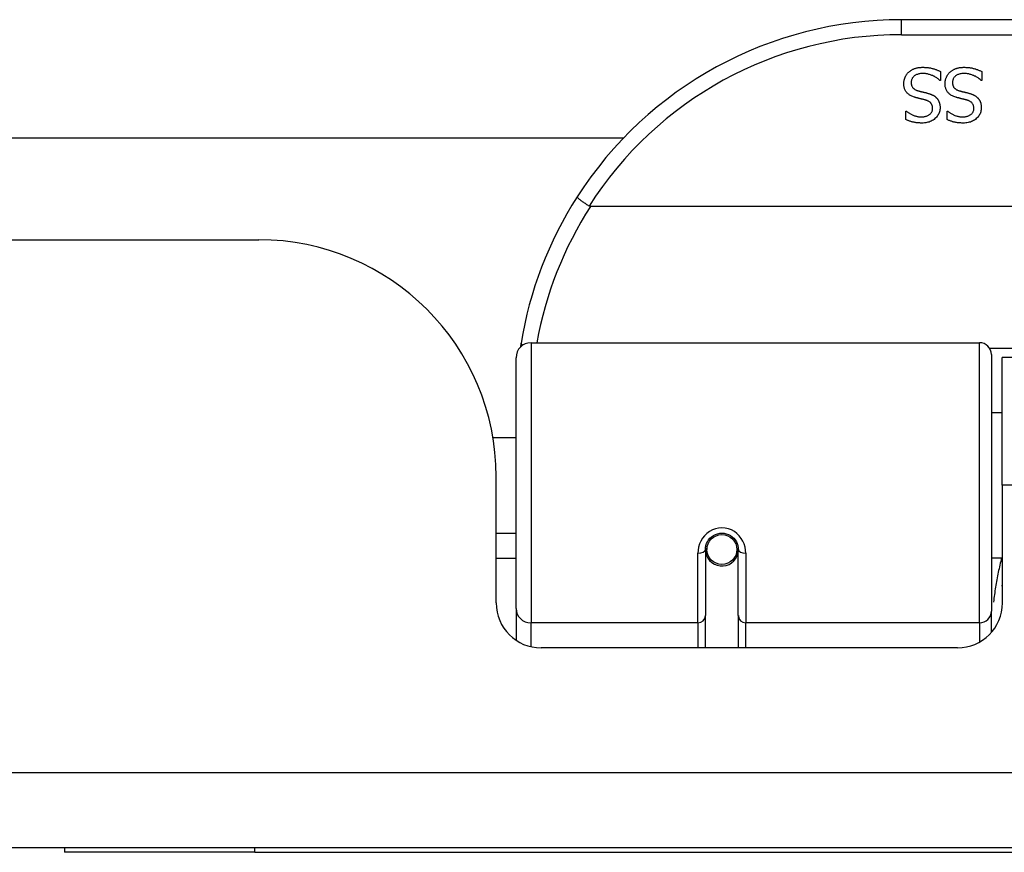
# Model space of a CAD drawing. Header units: inches. Extents: x 15 to 513, y 46 to 241.
# Tile 29 of 256: x 71.78 to 73.07, y 45.82 to 46.92. Entities that reach past the tile are written whole.
import ezdxf

# ---------------------------------------------------------------- set-up
doc = ezdxf.new("R2010")
doc.units = ezdxf.units.IN
doc.header["$MEASUREMENT"] = 0
doc.layers.add('Visible Edges(ANSI)', color=7, linetype='Continuous', lineweight=25)
doc.layers.add('Visible Tangent Edges(ANSI)', color=7, linetype='Continuous', lineweight=25)

msp = doc.modelspace()

# ---------------------------------------------------------------- linework, layer by layer
at = {"layer": 'Visible Edges(ANSI)'}
for p, q in [((74.4322, 46.9173), (72.9361, 46.9173)), ((72.9873, 46.8492), (72.9873, 46.8373)), ((73.0415, 46.8492), (73.0415, 46.8373)), ((72.9873, 46.8373), (72.9866, 46.8373)), ((73.0415, 46.8373), (73.0409, 46.8373)), ((72.9418, 46.7971), (72.9425, 46.7971)), ((72.9418, 46.7859), (72.9418, 46.7971)), ((72.9961, 46.7971), (72.9968, 46.7971)), ((72.9961, 46.7859), (72.9961, 46.7971)), ((71.051, 46.7618), (72.5708, 46.7618)), ((74.841, 46.6717), (72.5272, 46.6717)), ((69.5331, 46.6278), (72.0911, 46.6278)), ((72.4489, 46.4923), (73.0385, 46.4923)), ((72.4292, 46.1427), (72.4292, 46.4726)), ((73.0542, 46.4766), (73.0542, 46.1389)), ((73.0686, 46.3048), (73.0686, 46.4728)), ((74.2996, 46.4728), (73.0686, 46.4728)), ((73.0542, 46.4003), (73.0686, 46.4003)), ((72.3988, 46.3678), (72.4292, 46.3678)), ((72.4031, 46.1499), (72.4031, 46.3158)), ((73.0686, 46.3048), (73.0686, 46.1499)), ((72.4031, 46.2418), (72.4292, 46.2418)), ((72.6787, 46.2245), (72.6806, 46.2241)), ((72.6802, 46.2242), (72.6802, 46.2202)), ((72.6782, 46.2202), (72.6782, 46.1332)), ((72.6803, 46.2178), (72.6784, 46.2178)), ((72.7191, 46.2161), (72.7215, 46.2156)), ((72.7215, 46.1332), (72.7215, 46.2202)), ((73.0542, 46.2093), (73.0686, 46.2093)), ((72.4292, 46.2083), (72.4031, 46.2083)), ((72.6842, 46.2083), (72.6818, 46.2083)), ((72.718, 46.2083), (72.7156, 46.2083)), ((72.4292, 46.1427), (72.4292, 46.1009)), ((72.6782, 46.0908), (72.6782, 46.1332)), ((72.7215, 46.1332), (72.7215, 46.0908)), ((73.0542, 46.1112), (73.0542, 46.1389)), ((73.0096, 46.0908), (72.4622, 46.0908)), ((123.1381, 45.8278), (69.5331, 45.8278)), ((71.8356, 45.8278), (71.8356, 45.8218)), ((72.0856, 45.8218), (71.8356, 45.8218)), ((72.0856, 45.8218), (75.0856, 45.8218))]:
    msp.add_line(p, q, dxfattribs=at)
at = {"layer": 'Visible Edges(ANSI)', "flags": 128}
for points in [[(72.9391, 46.8332), (72.9391, 46.8339), (72.9391, 46.8346), (72.9392, 46.8353), (72.9393, 46.836), (72.9394, 46.8367), (72.9395, 46.8373), (72.9397, 46.838), (72.9398, 46.8387), (72.94, 46.8394), (72.9403, 46.8401), (72.9405, 46.8407), (72.9408, 46.8414), (72.9411, 46.8421), (72.9414, 46.8427), (72.9417, 46.8433), (72.9421, 46.8439), (72.9424, 46.8445), (72.9428, 46.8451), (72.9432, 46.8457), (72.9436, 46.8462), (72.9441, 46.8468), (72.9445, 46.8473), (72.945, 46.8478), (72.9455, 46.8482)], [(72.9455, 46.8482), (72.9461, 46.8487), (72.9467, 46.8492), (72.9473, 46.8497), (72.9479, 46.8501), (72.9485, 46.8506), (72.9491, 46.851), (72.9498, 46.8514), (72.9504, 46.8517), (72.9511, 46.8521), (72.9518, 46.8524), (72.9525, 46.8527), (72.9532, 46.853), (72.9539, 46.8533), (72.9547, 46.8535), (72.9555, 46.8537), (72.9563, 46.8539), (72.9572, 46.8541), (72.9581, 46.8543), (72.959, 46.8544), (72.9599, 46.8545), (72.9609, 46.8546), (72.9619, 46.8546), (72.9629, 46.8547), (72.964, 46.8547)], [(72.9647, 46.8465), (72.9634, 46.8465), (72.9622, 46.8464), (72.961, 46.8463), (72.9599, 46.8462), (72.9589, 46.846), (72.9578, 46.8457), (72.9569, 46.8454), (72.956, 46.8451), (72.9551, 46.8447), (72.9543, 46.8443), (72.9536, 46.8438), (72.9529, 46.8433), (72.9523, 46.8427), (72.9517, 46.8421), (72.9512, 46.8415), (72.9507, 46.8409), (72.9503, 46.8402), (72.9499, 46.8395), (72.9496, 46.8388), (72.9494, 46.838), (72.9492, 46.8372), (72.949, 46.8364), (72.9489, 46.8356), (72.9489, 46.8347)], [(72.964, 46.8547), (72.9653, 46.8547), (72.9665, 46.8546), (72.9677, 46.8546), (72.9689, 46.8545), (72.97, 46.8544), (72.9711, 46.8543), (72.9722, 46.8541), (72.9733, 46.854), (72.9743, 46.8538), (72.9752, 46.8536), (72.9762, 46.8533), (72.9771, 46.8531), (72.978, 46.8528), (72.9789, 46.8525), (72.9798, 46.8522), (72.9806, 46.8519), (72.9815, 46.8516), (72.9823, 46.8513), (72.9832, 46.851), (72.984, 46.8506), (72.9848, 46.8503), (72.9857, 46.8499), (72.9865, 46.8495), (72.9873, 46.8492)], [(72.9866, 46.8373), (72.9858, 46.838), (72.985, 46.8387), (72.9842, 46.8394), (72.9833, 46.84), (72.9825, 46.8406), (72.9816, 46.8412), (72.9807, 46.8418), (72.9798, 46.8423), (72.9789, 46.8428), (72.978, 46.8432), (72.977, 46.8437), (72.976, 46.8441), (72.9751, 46.8445), (72.9741, 46.8448), (72.9731, 46.8452), (72.9722, 46.8454), (72.9712, 46.8457), (72.9703, 46.8459), (72.9693, 46.8461), (72.9684, 46.8462), (72.9675, 46.8464), (72.9665, 46.8464), (72.9656, 46.8465), (72.9647, 46.8465)], [(72.9934, 46.8332), (72.9934, 46.8339), (72.9934, 46.8346), (72.9935, 46.8353), (72.9935, 46.836), (72.9937, 46.8367), (72.9938, 46.8373), (72.9939, 46.838), (72.9941, 46.8387), (72.9943, 46.8394), (72.9945, 46.8401), (72.9948, 46.8407), (72.9951, 46.8414), (72.9953, 46.8421), (72.9957, 46.8427), (72.996, 46.8433), (72.9963, 46.8439), (72.9967, 46.8445), (72.9971, 46.8451), (72.9975, 46.8457), (72.9979, 46.8462), (72.9984, 46.8468), (72.9988, 46.8473), (72.9993, 46.8478), (72.9998, 46.8482)], [(72.9998, 46.8482), (73.0004, 46.8487), (73.0009, 46.8492), (73.0015, 46.8497), (73.0022, 46.8501), (73.0028, 46.8506), (73.0034, 46.851), (73.0041, 46.8514), (73.0047, 46.8517), (73.0054, 46.8521), (73.0061, 46.8524), (73.0068, 46.8527), (73.0075, 46.853), (73.0082, 46.8533), (73.009, 46.8535), (73.0098, 46.8537), (73.0106, 46.8539), (73.0115, 46.8541), (73.0123, 46.8543), (73.0133, 46.8544), (73.0142, 46.8545), (73.0152, 46.8546), (73.0162, 46.8546), (73.0172, 46.8547), (73.0183, 46.8547)], [(73.019, 46.8465), (73.0177, 46.8465), (73.0165, 46.8464), (73.0153, 46.8463), (73.0142, 46.8462), (73.0131, 46.846), (73.0121, 46.8457), (73.0112, 46.8454), (73.0103, 46.8451), (73.0094, 46.8447), (73.0086, 46.8443), (73.0079, 46.8438), (73.0072, 46.8433), (73.0065, 46.8427), (73.006, 46.8421), (73.0054, 46.8415), (73.005, 46.8409), (73.0045, 46.8402), (73.0042, 46.8395), (73.0039, 46.8388), (73.0036, 46.838), (73.0034, 46.8372), (73.0033, 46.8364), (73.0032, 46.8356), (73.0032, 46.8347)], [(73.0183, 46.8547), (73.0195, 46.8547), (73.0208, 46.8546), (73.022, 46.8546), (73.0232, 46.8545), (73.0243, 46.8544), (73.0254, 46.8543), (73.0265, 46.8541), (73.0275, 46.854), (73.0285, 46.8538), (73.0295, 46.8536), (73.0305, 46.8533), (73.0314, 46.8531), (73.0323, 46.8528), (73.0332, 46.8525), (73.034, 46.8522), (73.0349, 46.8519), (73.0358, 46.8516), (73.0366, 46.8513), (73.0375, 46.851), (73.0383, 46.8506), (73.0391, 46.8503), (73.0399, 46.8499), (73.0407, 46.8495), (73.0415, 46.8492)], [(73.0409, 46.8373), (73.0401, 46.838), (73.0393, 46.8387), (73.0384, 46.8394), (73.0376, 46.84), (73.0368, 46.8406), (73.0359, 46.8412), (73.035, 46.8418), (73.0341, 46.8423), (73.0332, 46.8428), (73.0322, 46.8432), (73.0313, 46.8437), (73.0303, 46.8441), (73.0293, 46.8445), (73.0284, 46.8448), (73.0274, 46.8452), (73.0264, 46.8454), (73.0255, 46.8457), (73.0245, 46.8459), (73.0236, 46.8461), (73.0227, 46.8462), (73.0217, 46.8464), (73.0208, 46.8464), (73.0199, 46.8465), (73.019, 46.8465)], [(72.9532, 46.8153), (72.952, 46.8157), (72.9508, 46.8161), (72.9498, 46.8166), (72.9487, 46.8171), (72.9478, 46.8176), (72.9468, 46.8181), (72.946, 46.8187), (72.9452, 46.8193), (72.9444, 46.82), (72.9437, 46.8206), (72.9431, 46.8213), (72.9425, 46.8221), (72.9419, 46.8228), (72.9414, 46.8236), (72.941, 46.8245), (72.9406, 46.8253), (72.9402, 46.8262), (72.9399, 46.8271), (72.9397, 46.8281), (72.9395, 46.829), (72.9393, 46.83), (72.9392, 46.831), (72.9391, 46.8321), (72.9391, 46.8332)], [(72.9489, 46.8347), (72.9489, 46.834), (72.949, 46.8333), (72.949, 46.8327), (72.9491, 46.832), (72.9493, 46.8314), (72.9494, 46.8308), (72.9496, 46.8303), (72.9498, 46.8297), (72.9501, 46.8292), (72.9504, 46.8287), (72.9507, 46.8282), (72.951, 46.8278), (72.9514, 46.8274), (72.9518, 46.8269), (72.9522, 46.8266), (72.9527, 46.8262), (72.9532, 46.8258), (72.9537, 46.8255), (72.9543, 46.8252), (72.9549, 46.8249), (72.9555, 46.8246), (72.9562, 46.8243), (72.9569, 46.8241), (72.9576, 46.8238)], [(73.0074, 46.8153), (73.0062, 46.8157), (73.0051, 46.8161), (73.004, 46.8166), (73.003, 46.8171), (73.002, 46.8176), (73.0011, 46.8181), (73.0002, 46.8187), (72.9994, 46.8193), (72.9987, 46.82), (72.998, 46.8206), (72.9973, 46.8213), (72.9967, 46.8221), (72.9962, 46.8228), (72.9957, 46.8236), (72.9953, 46.8245), (72.9949, 46.8253), (72.9945, 46.8262), (72.9942, 46.8271), (72.9939, 46.8281), (72.9937, 46.829), (72.9936, 46.83), (72.9935, 46.831), (72.9934, 46.8321), (72.9934, 46.8332)], [(73.0032, 46.8347), (73.0032, 46.834), (73.0032, 46.8333), (73.0033, 46.8327), (73.0034, 46.832), (73.0035, 46.8314), (73.0037, 46.8308), (73.0039, 46.8303), (73.0041, 46.8297), (73.0044, 46.8292), (73.0046, 46.8287), (73.0049, 46.8282), (73.0053, 46.8278), (73.0056, 46.8274), (73.006, 46.8269), (73.0065, 46.8266), (73.0069, 46.8262), (73.0074, 46.8258), (73.008, 46.8255), (73.0086, 46.8252), (73.0092, 46.8249), (73.0098, 46.8246), (73.0105, 46.8243), (73.0112, 46.8241), (73.0119, 46.8238)], [(72.9576, 46.8238), (72.9582, 46.8237), (72.9587, 46.8235), (72.9592, 46.8234), (72.9598, 46.8233), (72.9603, 46.8231), (72.9608, 46.823), (72.9613, 46.8229), (72.9618, 46.8227), (72.9622, 46.8226), (72.9627, 46.8225), (72.9632, 46.8224), (72.9636, 46.8223), (72.9641, 46.8222), (72.9646, 46.8221), (72.9651, 46.8219), (72.9656, 46.8218), (72.9661, 46.8217), (72.9667, 46.8215), (72.9673, 46.8214), (72.9679, 46.8213), (72.9685, 46.8211), (72.9691, 46.8209), (72.9698, 46.8208), (72.9704, 46.8206)], [(72.9704, 46.8206), (72.9711, 46.8204), (72.9716, 46.8203), (72.9722, 46.8201), (72.9728, 46.8199), (72.9734, 46.8197), (72.9739, 46.8195), (72.9745, 46.8193), (72.975, 46.8191), (72.9755, 46.8189), (72.976, 46.8186), (72.9765, 46.8184), (72.977, 46.8182), (72.9775, 46.8179), (72.978, 46.8177), (72.9784, 46.8174), (72.9789, 46.8171), (72.9793, 46.8168), (72.9798, 46.8165), (72.9802, 46.8162), (72.9806, 46.8158), (72.981, 46.8155), (72.9814, 46.8151), (72.9818, 46.8147), (72.9822, 46.8144)], [(73.0119, 46.8238), (73.0124, 46.8237), (73.013, 46.8235), (73.0135, 46.8234), (73.014, 46.8233), (73.0145, 46.8231), (73.015, 46.823), (73.0155, 46.8229), (73.016, 46.8227), (73.0165, 46.8226), (73.017, 46.8225), (73.0175, 46.8224), (73.0179, 46.8223), (73.0184, 46.8222), (73.0189, 46.8221), (73.0194, 46.8219), (73.0199, 46.8218), (73.0204, 46.8217), (73.021, 46.8215), (73.0216, 46.8214), (73.0221, 46.8213), (73.0228, 46.8211), (73.0234, 46.8209), (73.024, 46.8208), (73.0247, 46.8206)], [(73.0247, 46.8206), (73.0253, 46.8204), (73.0259, 46.8203), (73.0265, 46.8201), (73.0271, 46.8199), (73.0276, 46.8197), (73.0282, 46.8195), (73.0287, 46.8193), (73.0293, 46.8191), (73.0298, 46.8189), (73.0303, 46.8186), (73.0308, 46.8184), (73.0313, 46.8182), (73.0318, 46.8179), (73.0322, 46.8177), (73.0327, 46.8174), (73.0331, 46.8171), (73.0336, 46.8168), (73.034, 46.8165), (73.0344, 46.8162), (73.0349, 46.8158), (73.0353, 46.8155), (73.0357, 46.8151), (73.0361, 46.8147), (73.0364, 46.8144)], [(72.9677, 46.8116), (72.9672, 46.8117), (72.9667, 46.8119), (72.9661, 46.812), (72.9655, 46.8122), (72.965, 46.8123), (72.9644, 46.8125), (72.9637, 46.8126), (72.9631, 46.8128), (72.9624, 46.8129), (72.9618, 46.8131), (72.9611, 46.8133), (72.9604, 46.8134), (72.9597, 46.8136), (72.959, 46.8138), (72.9583, 46.8139), (72.9576, 46.8141), (72.957, 46.8143), (72.9564, 46.8144), (72.9558, 46.8146), (72.9552, 46.8147), (72.9547, 46.8149), (72.9542, 46.815), (72.9536, 46.8152), (72.9532, 46.8153)], [(72.9769, 46.8006), (72.9769, 46.8013), (72.9769, 46.802), (72.9768, 46.8027), (72.9767, 46.8034), (72.9765, 46.804), (72.9763, 46.8046), (72.9761, 46.8052), (72.9759, 46.8057), (72.9756, 46.8063), (72.9753, 46.8068), (72.9749, 46.8073), (72.9746, 46.8077), (72.9741, 46.8082), (72.9737, 46.8086), (72.9732, 46.809), (72.9727, 46.8093), (72.9722, 46.8097), (72.9716, 46.81), (72.9711, 46.8103), (72.9704, 46.8106), (72.9698, 46.8109), (72.9691, 46.8112), (72.9684, 46.8114), (72.9677, 46.8116)], [(72.9822, 46.8144), (72.9825, 46.814), (72.9829, 46.8135), (72.9832, 46.8131), (72.9835, 46.8127), (72.9838, 46.8123), (72.9841, 46.8118), (72.9844, 46.8113), (72.9846, 46.8109), (72.9849, 46.8104), (72.9851, 46.8099), (72.9853, 46.8094), (72.9855, 46.8088), (72.9857, 46.8083), (72.9859, 46.8078), (72.9861, 46.8072), (72.9862, 46.8066), (72.9863, 46.806), (72.9865, 46.8054), (72.9865, 46.8048), (72.9866, 46.8042), (72.9867, 46.8036), (72.9867, 46.8029), (72.9867, 46.8022), (72.9868, 46.8015)], [(73.022, 46.8116), (73.0215, 46.8117), (73.0209, 46.8119), (73.0204, 46.812), (73.0198, 46.8122), (73.0192, 46.8123), (73.0186, 46.8125), (73.018, 46.8126), (73.0174, 46.8128), (73.0167, 46.8129), (73.016, 46.8131), (73.0153, 46.8133), (73.0146, 46.8134), (73.0139, 46.8136), (73.0132, 46.8138), (73.0126, 46.8139), (73.0119, 46.8141), (73.0113, 46.8143), (73.0107, 46.8144), (73.0101, 46.8146), (73.0095, 46.8147), (73.009, 46.8149), (73.0084, 46.815), (73.0079, 46.8152), (73.0074, 46.8153)], [(73.0312, 46.8006), (73.0312, 46.8013), (73.0311, 46.802), (73.0311, 46.8027), (73.0309, 46.8034), (73.0308, 46.804), (73.0306, 46.8046), (73.0304, 46.8052), (73.0301, 46.8057), (73.0299, 46.8063), (73.0295, 46.8068), (73.0292, 46.8073), (73.0288, 46.8077), (73.0284, 46.8082), (73.028, 46.8086), (73.0275, 46.809), (73.027, 46.8093), (73.0265, 46.8097), (73.0259, 46.81), (73.0253, 46.8103), (73.0247, 46.8106), (73.0241, 46.8109), (73.0234, 46.8112), (73.0227, 46.8114), (73.022, 46.8116)], [(73.0364, 46.8144), (73.0368, 46.814), (73.0371, 46.8135), (73.0375, 46.8131), (73.0378, 46.8127), (73.0381, 46.8123), (73.0384, 46.8118), (73.0386, 46.8113), (73.0389, 46.8109), (73.0392, 46.8104), (73.0394, 46.8099), (73.0396, 46.8094), (73.0398, 46.8088), (73.04, 46.8083), (73.0402, 46.8078), (73.0403, 46.8072), (73.0405, 46.8066), (73.0406, 46.806), (73.0407, 46.8054), (73.0408, 46.8048), (73.0409, 46.8042), (73.0409, 46.8036), (73.041, 46.8029), (73.041, 46.8022), (73.041, 46.8015)], [(72.9425, 46.7971), (72.9431, 46.7966), (72.9437, 46.7961), (72.9443, 46.7956), (72.945, 46.7951), (72.9457, 46.7947), (72.9464, 46.7942), (72.9471, 46.7938), (72.9479, 46.7933), (72.9487, 46.7929), (72.9495, 46.7925), (72.9503, 46.7921), (72.9512, 46.7917), (72.9521, 46.7914), (72.953, 46.791), (72.9539, 46.7907), (72.9548, 46.7905), (72.9557, 46.7902), (72.9566, 46.79), (72.9575, 46.7898), (72.9585, 46.7897), (72.9594, 46.7896), (72.9604, 46.7895), (72.9613, 46.7894), (72.9623, 46.7894)], [(72.9623, 46.7894), (72.9634, 46.7895), (72.9644, 46.7895), (72.9654, 46.7896), (72.9664, 46.7898), (72.9673, 46.79), (72.9682, 46.7902), (72.9691, 46.7905), (72.9699, 46.7908), (72.9707, 46.7912), (72.9715, 46.7916), (72.9722, 46.792), (72.9729, 46.7925), (72.9735, 46.793), (72.9741, 46.7936), (72.9747, 46.7942), (72.9751, 46.7948), (72.9756, 46.7954), (72.9759, 46.7961), (72.9762, 46.7967), (72.9765, 46.7975), (72.9767, 46.7982), (72.9768, 46.799), (72.9769, 46.7998), (72.9769, 46.8006)], [(72.9868, 46.8015), (72.9867, 46.8001), (72.9866, 46.7988), (72.9863, 46.7974), (72.986, 46.7961), (72.9856, 46.7949), (72.9851, 46.7936), (72.9845, 46.7924), (72.9838, 46.7913), (72.983, 46.7902), (72.9821, 46.7891), (72.9811, 46.7881), (72.98, 46.7871), (72.9789, 46.7862), (72.9777, 46.7853), (72.9764, 46.7846), (72.9751, 46.7839), (72.9738, 46.7833), (72.9724, 46.7827), (72.9709, 46.7823), (72.9694, 46.7819), (72.9679, 46.7816), (72.9663, 46.7814), (72.9646, 46.7813), (72.9629, 46.7813)], [(72.9968, 46.7971), (72.9974, 46.7966), (72.998, 46.7961), (72.9986, 46.7956), (72.9993, 46.7951), (73, 46.7947), (73.0007, 46.7942), (73.0014, 46.7938), (73.0022, 46.7933), (73.003, 46.7929), (73.0038, 46.7925), (73.0046, 46.7921), (73.0055, 46.7917), (73.0064, 46.7914), (73.0073, 46.791), (73.0081, 46.7907), (73.0091, 46.7905), (73.01, 46.7902), (73.0109, 46.79), (73.0118, 46.7898), (73.0128, 46.7897), (73.0137, 46.7896), (73.0146, 46.7895), (73.0156, 46.7894), (73.0166, 46.7894)], [(73.0166, 46.7894), (73.0176, 46.7895), (73.0187, 46.7895), (73.0197, 46.7896), (73.0206, 46.7898), (73.0216, 46.79), (73.0225, 46.7902), (73.0233, 46.7905), (73.0242, 46.7908), (73.025, 46.7912), (73.0257, 46.7916), (73.0265, 46.792), (73.0272, 46.7925), (73.0278, 46.793), (73.0284, 46.7936), (73.0289, 46.7942), (73.0294, 46.7948), (73.0298, 46.7954), (73.0302, 46.7961), (73.0305, 46.7967), (73.0308, 46.7975), (73.031, 46.7982), (73.0311, 46.799), (73.0312, 46.7998), (73.0312, 46.8006)], [(73.041, 46.8015), (73.041, 46.8001), (73.0408, 46.7988), (73.0406, 46.7974), (73.0403, 46.7961), (73.0399, 46.7949), (73.0393, 46.7936), (73.0387, 46.7924), (73.038, 46.7913), (73.0372, 46.7902), (73.0364, 46.7891), (73.0354, 46.7881), (73.0343, 46.7871), (73.0332, 46.7862), (73.032, 46.7853), (73.0307, 46.7846), (73.0294, 46.7839), (73.0281, 46.7833), (73.0267, 46.7827), (73.0252, 46.7823), (73.0237, 46.7819), (73.0222, 46.7816), (73.0206, 46.7814), (73.0189, 46.7813), (73.0172, 46.7813)], [(72.9629, 46.7813), (72.9619, 46.7813), (72.961, 46.7813), (72.96, 46.7814), (72.959, 46.7814), (72.9581, 46.7815), (72.9571, 46.7816), (72.9562, 46.7817), (72.9553, 46.7818), (72.9544, 46.7819), (72.9534, 46.7821), (72.9526, 46.7823), (72.9517, 46.7825), (72.9508, 46.7827), (72.9499, 46.7829), (72.9491, 46.7831), (72.9482, 46.7834), (72.9474, 46.7836), (72.9466, 46.7839), (72.9458, 46.7842), (72.945, 46.7845), (72.9442, 46.7848), (72.9434, 46.7852), (72.9426, 46.7855), (72.9418, 46.7859)], [(73.0172, 46.7813), (73.0162, 46.7813), (73.0152, 46.7813), (73.0142, 46.7814), (73.0133, 46.7814), (73.0123, 46.7815), (73.0114, 46.7816), (73.0105, 46.7817), (73.0095, 46.7818), (73.0086, 46.7819), (73.0077, 46.7821), (73.0068, 46.7823), (73.0059, 46.7825), (73.0051, 46.7827), (73.0042, 46.7829), (73.0033, 46.7831), (73.0025, 46.7834), (73.0017, 46.7836), (73.0008, 46.7839), (73, 46.7842), (72.9992, 46.7845), (72.9984, 46.7848), (72.9976, 46.7852), (72.9969, 46.7855), (72.9961, 46.7859)], [(72.5095, 46.6842), (72.5095, 46.6841), (72.5095, 46.6839), (72.5096, 46.6837), (72.5098, 46.6835), (72.5101, 46.6832), (72.5104, 46.6829), (72.5108, 46.6825), (72.5113, 46.6821), (72.5118, 46.6816), (72.5124, 46.6812), (72.513, 46.6807), (72.5137, 46.6801), (72.5145, 46.6796), (72.5153, 46.679), (72.5161, 46.6783), (72.517, 46.6777), (72.5179, 46.6771), (72.5189, 46.6764), (72.5199, 46.6757), (72.5209, 46.675), (72.522, 46.6743), (72.523, 46.6736), (72.5241, 46.6729), (72.5252, 46.6722)], [(72.5272, 46.6717), (72.5271, 46.6717), (72.5271, 46.6717), (72.527, 46.6717), (72.5269, 46.6717), (72.5268, 46.6717), (72.5267, 46.6717), (72.5266, 46.6717), (72.5265, 46.6717), (72.5264, 46.6717), (72.5263, 46.6717), (72.5263, 46.6718), (72.5262, 46.6718), (72.5261, 46.6718), (72.526, 46.6718), (72.5259, 46.6719), (72.5258, 46.6719), (72.5257, 46.6719), (72.5257, 46.672), (72.5256, 46.672), (72.5255, 46.672), (72.5254, 46.6721), (72.5253, 46.6721), (72.5253, 46.6722), (72.5252, 46.6722)], [(72.4357, 46.4915), (72.4357, 46.4913), (72.4357, 46.4911), (72.4356, 46.4909), (72.4356, 46.4907), (72.4356, 46.4905), (72.4355, 46.4903), (72.4355, 46.4901), (72.4355, 46.4899), (72.4354, 46.4897), (72.4354, 46.4895), (72.4354, 46.4893), (72.4353, 46.489), (72.4353, 46.4888), (72.4353, 46.4886), (72.4352, 46.4884), (72.4352, 46.4882), (72.4352, 46.488), (72.4351, 46.4878), (72.4351, 46.4876), (72.4351, 46.4874), (72.435, 46.4872), (72.435, 46.487), (72.435, 46.4868), (72.435, 46.4865)], [(72.6782, 46.2202), (72.6784, 46.2228), (72.6789, 46.2254), (72.6797, 46.228), (72.6809, 46.2305), (72.6823, 46.2329), (72.6842, 46.2351), (72.6863, 46.237), (72.6887, 46.2387), (72.6913, 46.24), (72.6941, 46.241), (72.697, 46.2416), (72.6999, 46.2418), (72.7029, 46.2416), (72.7057, 46.241), (72.7085, 46.24), (72.7111, 46.2386), (72.7135, 46.237), (72.7156, 46.235), (72.7174, 46.2328), (72.7189, 46.2305), (72.72, 46.228), (72.7209, 46.2254), (72.7214, 46.2228), (72.7215, 46.2202)], [(73.0681, 46.1718), (73.0681, 46.1718), (73.0681, 46.1719), (73.0682, 46.172), (73.0682, 46.172), (73.0682, 46.1721), (73.0682, 46.1721), (73.0683, 46.1722), (73.0683, 46.1722), (73.0683, 46.1723), (73.0683, 46.1723), (73.0683, 46.1724), (73.0684, 46.1724), (73.0684, 46.1725), (73.0684, 46.1725), (73.0684, 46.1726), (73.0685, 46.1727), (73.0685, 46.1727), (73.0685, 46.1728), (73.0685, 46.1728), (73.0685, 46.1729), (73.0686, 46.1729), (73.0686, 46.173), (73.0686, 46.173), (73.0686, 46.1731)]]:
    msp.add_lwpolyline(points, dxfattribs=at)
at = {"layer": 'Visible Edges(ANSI)'}
msp.add_circle((72.6999, 46.2202), 0.0197, dxfattribs=at)
for centre, radius, start, end in [((72.9361, 46.4104), 0.5069, 90, 147.3142), ((72.9361, 46.4104), 0.5069, 147.3142, 170.7932), ((72.0911, 46.3158), 0.312, 0, 90), ((72.4489, 46.4726), 0.0197, 90, 180), ((73.0385, 46.4766), 0.0157, 0, 90), ((72.6999, 46.2202), 0.0217, 180, 348.1708), ((72.4622, 46.1499), 0.0591, 180, 270), ((73.0096, 46.1499), 0.0591, 270, 0)]:
    msp.add_arc(centre, radius, start, end, dxfattribs=at)
at = {"layer": 'Visible Tangent Edges(ANSI)'}
for p, q in [((72.9361, 46.8976), (72.9361, 46.9173)), ((72.9361, 46.8976), (74.4322, 46.8976)), ((72.4489, 46.4923), (72.4489, 46.1237)), ((73.0385, 46.1237), (73.0385, 46.4923)), ((74.3163, 46.4847), (73.052, 46.4847)), ((74.2996, 46.3048), (73.0686, 46.3048)), ((72.6684, 46.1237), (72.6684, 46.2155)), ((72.7314, 46.2155), (72.7314, 46.1237)), ((72.4489, 46.0923), (72.4489, 46.1237)), ((72.6684, 46.1237), (72.4489, 46.1237)), ((72.6684, 46.1237), (72.6684, 46.0908)), ((73.0385, 46.1237), (72.7314, 46.1237)), ((72.7314, 46.0908), (72.7314, 46.1237)), ((73.0385, 46.1237), (73.0385, 46.0984)), ((69.5331, 45.9268), (123.1381, 45.9268)), ((72.0856, 45.8218), (72.0856, 45.8278))]:
    msp.add_line(p, q, dxfattribs=at)
at = {"layer": 'Visible Tangent Edges(ANSI)', "flags": 128}
for points in [[(72.7314, 46.2155), (72.7311, 46.2195), (72.7304, 46.2235), (72.7292, 46.2275), (72.7275, 46.2313), (72.7254, 46.2349), (72.7228, 46.2383), (72.7197, 46.2413), (72.7163, 46.2438), (72.7125, 46.2459), (72.7084, 46.2474), (72.7042, 46.2484), (72.6999, 46.2487), (72.6956, 46.2484), (72.6914, 46.2475), (72.6874, 46.2459), (72.6836, 46.2439), (72.6801, 46.2413), (72.677, 46.2383), (72.6744, 46.235), (72.6722, 46.2313), (72.6705, 46.2275), (72.6693, 46.2235), (72.6686, 46.2195), (72.6684, 46.2155)], [(73.0678, 46.2093), (73.0672, 46.207), (73.0666, 46.2046), (73.066, 46.2022), (73.0655, 46.1998), (73.0649, 46.1974), (73.0644, 46.195), (73.0638, 46.1926), (73.0633, 46.1902), (73.0628, 46.1878), (73.0624, 46.1854), (73.0619, 46.183), (73.0614, 46.1805), (73.061, 46.1781), (73.0606, 46.1757), (73.0602, 46.1732), (73.0598, 46.1708), (73.0594, 46.1683), (73.059, 46.1659), (73.0587, 46.1634), (73.0583, 46.161), (73.058, 46.1585), (73.0577, 46.156), (73.0574, 46.1536), (73.0571, 46.1511)]]:
    msp.add_lwpolyline(points, dxfattribs=at)
at = {"layer": 'Visible Tangent Edges(ANSI)'}
for centre, start, end in [((72.9361, 46.4104), 90, 147.5011), ((72.9361, 46.4067), 147.0552, 169.8777)]:
    msp.add_arc(centre, 0.4872, start, end, dxfattribs=at)
for centre, major_axis, ratio, start_param, end_param in [((72.4552, 46.4884), (-0.0194, 0.0031), 0.187438, 0, 0.544489), ((72.6684, 46.2202), (0.00984, 0), 0.476565, 4.712389, 6.283185), ((72.7314, 46.2202), (-0.00984, 0), 0.476565, 0, 1.570796), ((72.4489, 46.1427), (-0.0197, 0), 0.965926, 0, 1.570796), ((72.6684, 46.1332), (0.00984, 0), 0.965926, 4.712389, 6.283185), ((72.7314, 46.1332), (-0.00984, 0), 0.965926, 0, 1.570796), ((73.0385, 46.1389), (0.0157, 0), 0.965926, 4.712389, 6.283185)]:
    msp.add_ellipse(centre, major_axis=major_axis, ratio=ratio, start_param=start_param, end_param=end_param, dxfattribs=at)

doc.saveas('drawing.dxf')
